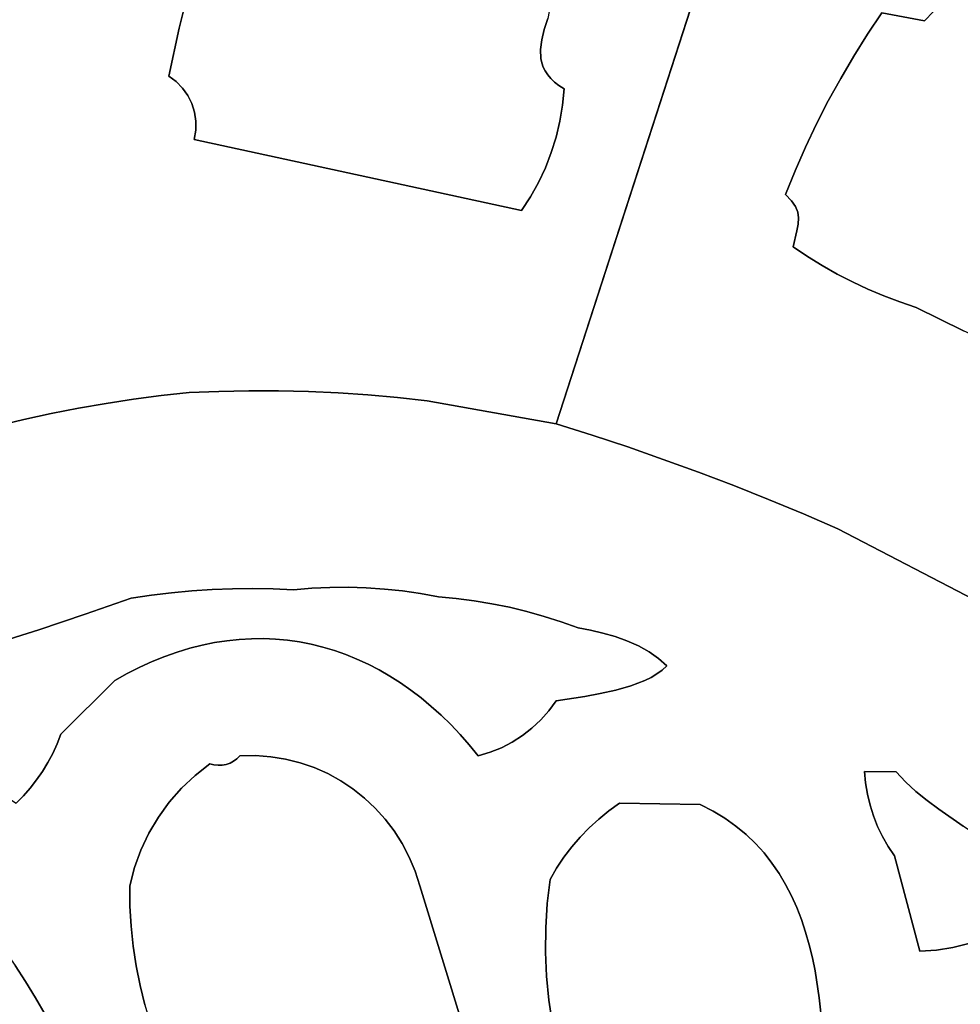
# Model space of a CAD drawing. Header units: inches. Extents: x 37.2 to 70.6, y 17.4 to 61.6.
# Tile 70 of 78: x 51.2 to 55.1, y 44.2 to 48.2. Entities that reach past the tile are written whole.
import ezdxf

# ---------------------------------------------------------------- set-up
doc = ezdxf.new("R2010")
doc.units = ezdxf.units.IN
doc.layers.add('SURFACES_FOR_SKETCHUP', color=7, linetype='Continuous')

msp = doc.modelspace()

# ---------------------------------------------------------------- linework, layer by layer
at = {"layer": 'SURFACES_FOR_SKETCHUP'}
for points, invisible_edges in [([(54.7087, 50.612), (53.4051, 46.5811), (54.4746, 47.8134)], 10), ([(54.7087, 50.612), (53.4314, 47.8906), (53.4051, 46.5811)], 3), ([(53.4314, 47.8906), (54.7087, 50.612), (53.4376, 47.9577)], 3), ([(53.4376, 47.9577), (54.7087, 50.612), (53.5025, 48.9188)], 11), ([(54.4746, 47.8134), (54.5228, 47.9076), (54.7087, 50.612)], 10), ([(54.5228, 47.9076), (54.5738, 48.0004), (54.7087, 50.612)], 10), ([(54.5738, 48.0004), (54.6275, 48.0917), (54.7087, 50.612)], 10), ([(54.6275, 48.0917), (54.6838, 48.1814), (54.7087, 50.612)], 10), ([(54.6838, 48.1814), (54.7428, 48.2694), (54.7087, 50.612)], 10), ([(53.5025, 48.9188), (53.3702, 48.2459), (53.4376, 47.9577)], 10), ([(50.2167, 48.6365), (51.8569, 48.2069), (50.309, 48.8373)], 3), ([(51.9058, 48.4025), (50.309, 48.8373), (51.8569, 48.2069)], 3), ([(52.2038, 48.7889), (51.9058, 48.4025), (53.3409, 48.1186)], 11), ([(53.3557, 48.2007), (53.3702, 48.2459), (52.2038, 48.7889)], 10), ([(53.3456, 48.1583), (53.3557, 48.2007), (52.2038, 48.7889)], 10), ([(53.3409, 48.1186), (53.3456, 48.1583), (52.2038, 48.7889)], 10), ([(50.1278, 48.4342), (51.8142, 48.0097), (50.2167, 48.6365)], 3), ([(51.8569, 48.2069), (50.2167, 48.6365), (51.8142, 48.0097)], 3), ([(50.042, 48.2306), (51.8142, 48.0097), (50.1278, 48.4342)], 3), ([(51.8569, 48.2069), (51.9086, 47.8968), (51.9058, 48.4025)], 3), ([(51.9086, 47.8968), (53.3409, 48.1186), (51.9058, 48.4025)], 11), ([(55.9051, 47.5227), (55.6086, 48.4088), (54.955, 48.2755)], 11), ([(54.9181, 48.2369), (54.7428, 48.2694), (54.6838, 48.1814)], 8), ([(54.7428, 48.2694), (54.9181, 48.2369), (54.955, 48.2755)], 8), ([(54.955, 48.2755), (54.9181, 48.2369), (55.9051, 47.5227)], 10), ([(49.9596, 48.0256), (51.8142, 48.0097), (50.042, 48.2306)], 3), ([(53.3702, 48.2459), (53.3557, 48.2007), (53.4376, 47.9577)], 10), ([(54.5738, 48.0004), (54.5228, 47.9076), (54.9181, 48.2369)], 10), ([(54.9181, 48.2369), (54.5228, 47.9076), (54.8835, 47.0594)], 11), ([(54.5738, 48.0004), (54.9181, 48.2369), (54.6275, 48.0917)], 3), ([(54.6838, 48.1814), (54.6275, 48.0917), (54.9181, 48.2369)], 10), ([(54.8835, 47.0594), (55.859, 47.406), (54.9181, 48.2369)], 11), ([(55.8718, 47.4433), (55.9051, 47.5227), (54.9181, 48.2369)], 10), ([(55.8718, 47.4433), (54.9181, 48.2369), (55.859, 47.406)], 3), ([(51.8569, 48.2069), (51.8142, 48.0097), (51.8449, 47.9869)], 8), ([(51.8569, 48.2069), (51.8449, 47.9869), (51.871, 47.9601)], 9), ([(51.8569, 48.2069), (51.871, 47.9601), (51.8923, 47.9298)], 9), ([(51.8569, 48.2069), (51.8923, 47.9298), (51.9086, 47.8968)], 9), ([(53.3557, 48.2007), (53.3456, 48.1583), (53.4376, 47.9577)], 10), ([(53.3456, 48.1583), (53.3409, 48.1186), (53.4166, 47.9712)], 10), ([(53.4376, 47.9577), (53.3456, 48.1583), (53.4166, 47.9712)], 3), ([(51.9196, 47.8616), (53.3409, 48.1186), (51.9086, 47.8968)], 3), ([(53.3409, 48.1186), (51.9196, 47.8616), (53.3427, 48.0815)], 3), ([(53.3427, 48.0815), (53.3832, 47.9998), (53.3409, 48.1186)], 3), ([(53.3986, 47.9852), (53.3409, 48.1186), (53.3832, 47.9998)], 3), ([(53.4166, 47.9712), (53.3409, 48.1186), (53.3986, 47.9852)], 3), ([(51.925, 47.825), (53.3427, 48.0815), (51.9196, 47.8616)], 3), ([(51.925, 47.825), (53.3464, 48.0639), (53.3427, 48.0815)], 9), ([(51.925, 47.825), (53.2623, 47.4577), (53.3464, 48.0639)], 11), ([(53.3464, 48.0639), (53.2623, 47.4577), (53.3522, 48.047)], 3), ([(53.3705, 48.0149), (53.3832, 47.9998), (53.3427, 48.0815)], 10), ([(53.3427, 48.0815), (53.3464, 48.0639), (53.3705, 48.0149)], 10), ([(53.3522, 48.047), (53.3602, 48.0307), (53.3464, 48.0639)], 2), ([(53.3602, 48.0307), (53.3705, 48.0149), (53.3464, 48.0639)], 10), ([(51.8142, 48.0097), (49.9596, 48.0256), (51.1079, 46.5724)], 11), ([(53.2993, 47.514), (53.3522, 48.047), (53.2623, 47.4577)], 3), ([(53.3322, 47.5725), (53.3522, 48.047), (53.2993, 47.514)], 3), ([(53.3608, 47.6331), (53.3522, 48.047), (53.3322, 47.5725)], 3), ([(53.3522, 48.047), (53.3608, 47.6331), (53.3602, 48.0307)], 3), ([(53.3851, 47.6954), (53.4051, 47.7592), (53.3602, 48.0307)], 10), ([(53.3705, 48.0149), (53.3602, 48.0307), (53.4051, 47.7592)], 10), ([(53.3851, 47.6954), (53.3602, 48.0307), (53.3608, 47.6331)], 3), ([(53.4051, 47.7592), (53.4205, 47.8244), (53.3705, 48.0149)], 10), ([(53.3832, 47.9998), (53.3705, 48.0149), (53.4205, 47.8244)], 10), ([(51.2194, 46.5991), (51.8142, 48.0097), (51.1079, 46.5724)], 3), ([(51.8142, 48.0097), (51.2194, 46.5991), (51.9181, 47.7499)], 11), ([(51.9086, 47.8968), (51.8923, 47.9298), (51.8142, 48.0097)], 10), ([(51.8142, 48.0097), (51.8923, 47.9298), (51.8449, 47.9869)], 3), ([(51.9181, 47.7499), (51.9086, 47.8968), (51.8142, 48.0097)], 11), ([(51.871, 47.9601), (51.8449, 47.9869), (51.8923, 47.9298)], 2), ([(53.4314, 47.8906), (53.3986, 47.9852), (53.3832, 47.9998)], 9), ([(53.4314, 47.8906), (53.3832, 47.9998), (53.4205, 47.8244)], 3), ([(53.4314, 47.8906), (53.4166, 47.9712), (53.3986, 47.9852)], 9), ([(53.4314, 47.8906), (53.4376, 47.9577), (53.4166, 47.9712)], 8), ([(51.9086, 47.8968), (51.9181, 47.7499), (51.9196, 47.8616)], 3), ([(54.4746, 47.8134), (54.8164, 47.0817), (54.5228, 47.9076)], 3), ([(54.8835, 47.0594), (54.5228, 47.9076), (54.8164, 47.0817)], 3), ([(51.9181, 47.7499), (51.9246, 47.7875), (51.9196, 47.8616)], 10), ([(51.925, 47.825), (51.9196, 47.8616), (51.9246, 47.7875)], 2), ([(53.4205, 47.8244), (53.4051, 46.5811), (53.4314, 47.8906)], 3), ([(51.9246, 47.7875), (53.2623, 47.4577), (51.925, 47.825)], 3), ([(53.4051, 47.7592), (53.4051, 46.5811), (53.4205, 47.8244)], 3), ([(54.4746, 47.8134), (53.4051, 46.5811), (54.4292, 47.7178)], 3), ([(54.4292, 47.7178), (54.6853, 47.1341), (54.4746, 47.8134)], 3), ([(54.6853, 47.1341), (54.7503, 47.1066), (54.4746, 47.8134)], 10), ([(54.8164, 47.0817), (54.4746, 47.8134), (54.7503, 47.1066)], 3), ([(51.9181, 47.7499), (53.2623, 47.4577), (51.9246, 47.7875)], 2), ([(51.3313, 46.6233), (51.9181, 47.7499), (51.2194, 46.5991)], 3), ([(51.4437, 46.6453), (51.9181, 47.7499), (51.3313, 46.6233)], 3), ([(51.5566, 46.6649), (51.9181, 47.7499), (51.4437, 46.6453)], 3), ([(51.6698, 46.6822), (51.9181, 47.7499), (51.5566, 46.6649)], 3), ([(51.7834, 46.6971), (51.9181, 47.7499), (51.6698, 46.6822)], 3), ([(51.8974, 46.7097), (51.9181, 47.7499), (51.7834, 46.6971)], 3), ([(52.0198, 46.7145), (51.9181, 47.7499), (51.8974, 46.7097)], 3), ([(52.1424, 46.7166), (51.9181, 47.7499), (52.0198, 46.7145)], 3), ([(52.2649, 46.7163), (51.9181, 47.7499), (52.1424, 46.7166)], 3), ([(51.9181, 47.7499), (52.2649, 46.7163), (52.3873, 46.7134)], 9), ([(51.9181, 47.7499), (52.3873, 46.7134), (52.5097, 46.7079)], 9), ([(51.9181, 47.7499), (52.5097, 46.7079), (53.2623, 47.4577)], 3), ([(53.3851, 47.6954), (53.4051, 46.5811), (53.4051, 47.7592)], 3), ([(53.3851, 47.6954), (53.3608, 47.6331), (53.4051, 46.5811)], 10), ([(54.4292, 47.7178), (53.4051, 46.5811), (54.3865, 47.6209)], 3), ([(54.3865, 47.6209), (54.3973, 47.4508), (54.4292, 47.7178)], 3), ([(54.3973, 47.4508), (54.6215, 47.164), (54.4292, 47.7178)], 11), ([(54.6215, 47.164), (54.6853, 47.1341), (54.4292, 47.7178)], 10), ([(53.3608, 47.6331), (53.3322, 47.5725), (53.4051, 46.5811)], 10), ([(54.3865, 47.6209), (53.4051, 46.5811), (54.3467, 47.5227)], 3), ([(54.3865, 47.6209), (54.3467, 47.5227), (54.3718, 47.4978)], 8), ([(54.3865, 47.6209), (54.3718, 47.4978), (54.3883, 47.4741)], 9), ([(54.3865, 47.6209), (54.3883, 47.4741), (54.3973, 47.4508)], 9), ([(53.3322, 47.5725), (53.2993, 47.514), (53.4051, 46.5811)], 10), ([(53.2993, 47.514), (53.2623, 47.4577), (53.4051, 46.5811)], 10), ([(54.3467, 47.5227), (53.4051, 46.5811), (54.3791, 47.3084)], 11), ([(54.3936, 47.3741), (54.3986, 47.4017), (54.3467, 47.5227)], 10), ([(54.3791, 47.3084), (54.3936, 47.3741), (54.3467, 47.5227)], 10), ([(54.3718, 47.4978), (54.3467, 47.5227), (54.3986, 47.4017)], 10), ([(54.3883, 47.4741), (54.3718, 47.4978), (54.4003, 47.427)], 10), ([(54.4003, 47.427), (54.3718, 47.4978), (54.3986, 47.4017)], 3), ([(52.6319, 46.6999), (53.2623, 47.4577), (52.5097, 46.7079)], 3), ([(52.754, 46.6893), (53.2623, 47.4577), (52.6319, 46.6999)], 3), ([(52.8758, 46.6762), (53.2623, 47.4577), (52.754, 46.6893)], 3), ([(53.4051, 46.5811), (53.2623, 47.4577), (52.8758, 46.6762)], 3), ([(54.4003, 47.427), (54.3973, 47.4508), (54.3883, 47.4741)], 8), ([(54.4003, 47.427), (54.5589, 47.1965), (54.3973, 47.4508)], 3), ([(54.6215, 47.164), (54.3973, 47.4508), (54.5589, 47.1965)], 3), ([(54.3986, 47.4017), (54.4976, 47.2314), (54.4003, 47.427)], 3), ([(54.5589, 47.1965), (54.4003, 47.427), (54.4976, 47.2314)], 3), ([(54.3791, 47.3084), (54.4376, 47.2687), (54.3936, 47.3741)], 2), ([(54.3936, 47.3741), (54.4376, 47.2687), (54.3986, 47.4017)], 3), ([(54.4376, 47.2687), (54.4976, 47.2314), (54.3986, 47.4017)], 10), ([(54.8835, 47.0594), (55.0781, 46.9634), (55.859, 47.406)], 10), ([(53.5524, 46.5346), (54.3791, 47.3084), (53.4051, 46.5811)], 3), ([(53.699, 46.486), (54.3791, 47.3084), (53.5524, 46.5346)], 3), ([(53.8448, 46.4352), (54.3791, 47.3084), (53.699, 46.486)], 3), ([(53.9899, 46.3824), (54.3791, 47.3084), (53.8448, 46.4352)], 3), ([(54.3791, 47.3084), (53.9899, 46.3824), (54.4376, 47.2687)], 3), ([(54.4376, 47.2687), (53.9899, 46.3824), (54.4976, 47.2314)], 3), ([(54.1341, 46.3274), (54.4976, 47.2314), (53.9899, 46.3824)], 3), ([(54.4976, 47.2314), (54.1341, 46.3274), (54.5589, 47.1965)], 3), ([(54.5589, 47.1965), (54.1341, 46.3274), (54.6215, 47.164)], 3), ([(54.2776, 46.2704), (54.6215, 47.164), (54.1341, 46.3274)], 3), ([(54.6215, 47.164), (54.2776, 46.2704), (54.6853, 47.1341)], 3), ([(54.4203, 46.2113), (54.6853, 47.1341), (54.2776, 46.2704)], 3), ([(54.6853, 47.1341), (54.4203, 46.2113), (54.7503, 47.1066)], 3), ([(54.7503, 47.1066), (54.4203, 46.2113), (54.8164, 47.0817)], 3), ([(54.4203, 46.2113), (54.5621, 46.1501), (54.8164, 47.0817)], 10), ([(54.8835, 47.0594), (54.8164, 47.0817), (54.5621, 46.1501)], 10), ([(55.0781, 46.9634), (54.8835, 47.0594), (54.5621, 46.1501)], 10), ([(55.2754, 46.8733), (55.0781, 46.9634), (54.5621, 46.1501)], 10), ([(55.4754, 46.7891), (55.2754, 46.8733), (54.5621, 46.1501)], 10), ([(54.5621, 46.1501), (55.7563, 46.2538), (55.4754, 46.7891)], 11), ([(51.5566, 46.6649), (51.7426, 45.8769), (51.6698, 46.6822)], 3), ([(51.6698, 46.6822), (51.8256, 45.8872), (51.7834, 46.6971)], 3), ([(51.8256, 45.8872), (51.6698, 46.6822), (51.7426, 45.8769)], 3), ([(51.7834, 46.6971), (51.9089, 45.8952), (51.8974, 46.7097)], 3), ([(51.9089, 45.8952), (51.7834, 46.6971), (51.8256, 45.8872)], 3), ([(51.8974, 46.7097), (51.9923, 45.9007), (52.0198, 46.7145)], 3), ([(51.9923, 45.9007), (51.8974, 46.7097), (51.9089, 45.8952)], 3), ([(52.0758, 45.9039), (52.0198, 46.7145), (51.9923, 45.9007)], 3), ([(52.0198, 46.7145), (52.0758, 45.9039), (52.1424, 46.7166)], 3), ([(52.1594, 45.9048), (52.1424, 46.7166), (52.0758, 45.9039)], 3), ([(52.2649, 46.7163), (52.1424, 46.7166), (52.1594, 45.9048)], 10), ([(52.1594, 45.9048), (52.2431, 45.9032), (52.2649, 46.7163)], 10), ([(52.2431, 45.9032), (52.3267, 45.8993), (52.2649, 46.7163)], 10), ([(52.3873, 46.7134), (52.2649, 46.7163), (52.3267, 45.8993)], 10), ([(52.3267, 45.8993), (52.4012, 45.9057), (52.3873, 46.7134)], 10), ([(52.5097, 46.7079), (52.3873, 46.7134), (52.4758, 45.9093)], 10), ([(52.4012, 45.9057), (52.4758, 45.9093), (52.3873, 46.7134)], 10), ([(52.4758, 45.9093), (52.5505, 45.9099), (52.5097, 46.7079)], 10), ([(52.6319, 46.6999), (52.5097, 46.7079), (52.5505, 45.9099)], 10), ([(52.5505, 45.9099), (52.6251, 45.9077), (52.6319, 46.6999)], 10), ([(52.754, 46.6893), (52.6319, 46.6999), (52.6251, 45.9077)], 10), ([(52.6251, 45.9077), (52.6995, 45.9025), (52.754, 46.6893)], 10), ([(52.8758, 46.6762), (52.754, 46.6893), (52.6995, 45.9025)], 10), ([(51.3313, 46.6233), (51.6599, 45.8643), (51.4437, 46.6453)], 3), ([(51.4437, 46.6453), (51.6599, 45.8643), (51.5566, 46.6649)], 3), ([(51.7426, 45.8769), (51.5566, 46.6649), (51.6599, 45.8643)], 3), ([(52.6995, 45.9025), (52.7737, 45.8945), (52.8758, 46.6762)], 10), ([(52.7737, 45.8945), (52.8477, 45.8837), (52.8758, 46.6762)], 10), ([(52.8477, 45.8837), (52.9212, 45.8699), (52.8758, 46.6762)], 10), ([(53.4051, 46.5811), (52.8758, 46.6762), (52.9948, 45.8633)], 10), ([(52.9212, 45.8699), (52.9948, 45.8633), (52.8758, 46.6762)], 10), ([(51.1079, 46.5724), (51.4713, 45.7992), (51.2194, 46.5991)], 3), ([(51.2194, 46.5991), (51.4713, 45.7992), (51.3313, 46.6233)], 3), ([(51.6599, 45.8643), (51.3313, 46.6233), (51.4713, 45.7992)], 3), ([(50.997, 46.5435), (51.2799, 45.7353), (51.1079, 46.5724)], 3), ([(51.4713, 45.7992), (51.1079, 46.5724), (51.2799, 45.7353)], 3), ([(52.9948, 45.8633), (53.068, 45.854), (53.4051, 46.5811)], 10), ([(53.068, 45.854), (53.1408, 45.842), (53.4051, 46.5811)], 10), ([(53.1408, 45.842), (53.2131, 45.8274), (53.4051, 46.5811)], 10), ([(53.2131, 45.8274), (53.2848, 45.8101), (53.4051, 46.5811)], 10), ([(53.5524, 46.5346), (53.4051, 46.5811), (53.2848, 45.8101)], 10), ([(50.8723, 46.4988), (51.2799, 45.7353), (50.997, 46.5435)], 3), ([(53.2848, 45.8101), (53.3559, 45.7903), (53.5524, 46.5346)], 10), ([(53.699, 46.486), (53.5524, 46.5346), (53.3559, 45.7903)], 10), ([(51.2799, 45.7353), (50.8723, 46.4988), (51.0864, 45.6733)], 3), ([(53.3559, 45.7903), (53.4262, 45.7678), (53.699, 46.486)], 10), ([(53.4262, 45.7678), (53.5457, 45.7334), (53.699, 46.486)], 11), ([(53.8448, 46.4352), (53.699, 46.486), (53.5457, 45.7334)], 10), ([(53.5457, 45.7334), (53.5964, 45.7215), (53.8448, 46.4352)], 10), ([(53.5964, 45.7215), (53.6468, 45.7069), (53.8448, 46.4352)], 10), ([(53.9899, 46.3824), (53.8448, 46.4352), (53.6468, 45.7069)], 10), ([(53.6468, 45.7069), (53.6959, 45.6894), (53.9899, 46.3824)], 10), ([(53.6959, 45.6894), (53.7428, 45.6687), (53.9899, 46.3824)], 10), ([(54.1341, 46.3274), (53.9899, 46.3824), (53.7428, 45.6687)], 10), ([(53.7428, 45.6687), (53.7864, 45.6449), (54.1341, 46.3274)], 10), ([(53.7864, 45.6449), (53.8257, 45.6176), (54.1341, 46.3274)], 10), ([(54.2776, 46.2704), (54.1341, 46.3274), (53.8257, 45.6176)], 10), ([(53.8257, 45.6176), (53.8597, 45.5867), (54.2776, 46.2704)], 10), ([(54.4203, 46.2113), (54.2776, 46.2704), (53.8597, 45.5867)], 10), ([(54.5621, 46.1501), (55.4181, 45.7045), (55.7563, 46.2538)], 8), ([(54.5621, 46.1501), (54.4203, 46.2113), (53.8597, 45.5867)], 10), ([(53.8597, 45.5867), (54.6713, 45.1525), (54.5621, 46.1501)], 11), ([(55.4181, 45.7045), (54.5621, 46.1501), (54.8012, 45.152)], 10), ([(54.6713, 45.1525), (54.8012, 45.152), (54.5621, 46.1501)], 10), ([(52.5505, 45.9099), (52.4758, 45.9093), (52.4941, 45.6497)], 10), ([(52.4941, 45.6497), (52.5409, 45.6333), (52.5505, 45.9099)], 10), ([(52.6251, 45.9077), (52.5505, 45.9099), (52.5409, 45.6333)], 10), ([(51.7426, 45.8769), (51.6599, 45.8643), (51.7463, 45.6051)], 10), ([(51.8256, 45.8872), (51.7426, 45.8769), (51.849, 45.6438)], 10), ([(51.7977, 45.6258), (51.849, 45.6438), (51.7426, 45.8769)], 10), ([(51.7977, 45.6258), (51.7426, 45.8769), (51.7463, 45.6051)], 3), ([(51.9089, 45.8952), (51.8256, 45.8872), (51.9002, 45.6593)], 10), ([(51.849, 45.6438), (51.9002, 45.6593), (51.8256, 45.8872)], 10), ([(51.9002, 45.6593), (51.9512, 45.6722), (51.9089, 45.8952)], 10), ([(51.9923, 45.9007), (51.9089, 45.8952), (52.0021, 45.6825)], 10), ([(51.9512, 45.6722), (52.0021, 45.6825), (51.9089, 45.8952)], 10), ([(52.0758, 45.9039), (51.9923, 45.9007), (52.0528, 45.6903)], 10), ([(52.0021, 45.6825), (52.0528, 45.6903), (51.9923, 45.9007)], 10), ([(52.0528, 45.6903), (52.1032, 45.6956), (52.0758, 45.9039)], 10), ([(52.1594, 45.9048), (52.0758, 45.9039), (52.1032, 45.6956)], 10), ([(52.1032, 45.6956), (52.1534, 45.6984), (52.1594, 45.9048)], 10), ([(52.1534, 45.6984), (52.2032, 45.6987), (52.1594, 45.9048)], 10), ([(52.2431, 45.9032), (52.1594, 45.9048), (52.2032, 45.6987)], 10), ([(52.2032, 45.6987), (52.2527, 45.6965), (52.2431, 45.9032)], 10), ([(52.3267, 45.8993), (52.2431, 45.9032), (52.2527, 45.6965)], 10), ([(52.2527, 45.6965), (52.3019, 45.6919), (52.3267, 45.8993)], 10), ([(52.3019, 45.6919), (52.3506, 45.6849), (52.3267, 45.8993)], 10), ([(52.3267, 45.8993), (52.3506, 45.6849), (52.4012, 45.9057)], 3), ([(52.3989, 45.6756), (52.4012, 45.9057), (52.3506, 45.6849)], 3), ([(52.4012, 45.9057), (52.3989, 45.6756), (52.4758, 45.9093)], 3), ([(52.3989, 45.6756), (52.4467, 45.6638), (52.4758, 45.9093)], 10), ([(52.4467, 45.6638), (52.4941, 45.6497), (52.4758, 45.9093)], 10), ([(52.5409, 45.6333), (52.5871, 45.6146), (52.6251, 45.9077)], 10), ([(52.6995, 45.9025), (52.6251, 45.9077), (52.5871, 45.6146)], 10), ([(52.5871, 45.6146), (52.6327, 45.5935), (52.6995, 45.9025)], 10), ([(52.6995, 45.9025), (52.6327, 45.5935), (52.7737, 45.8945)], 3), ([(52.6327, 45.5935), (52.6777, 45.5703), (52.7737, 45.8945)], 10), ([(52.8477, 45.8837), (52.7737, 45.8945), (52.6777, 45.5703)], 10), ([(52.6777, 45.5703), (52.722, 45.5447), (52.8477, 45.8837)], 10), ([(52.722, 45.5447), (52.7656, 45.517), (52.8477, 45.8837)], 10), ([(52.9212, 45.8699), (52.8477, 45.8837), (52.7656, 45.517)], 10), ([(52.8085, 45.487), (52.9212, 45.8699), (52.7656, 45.517)], 3), ([(52.9212, 45.8699), (52.8085, 45.487), (52.9948, 45.8633)], 3), ([(51.4713, 45.7992), (51.6949, 45.5818), (51.6599, 45.8643)], 3), ([(51.6949, 45.5818), (51.7463, 45.6051), (51.6599, 45.8643)], 10), ([(52.8506, 45.4549), (52.9948, 45.8633), (52.8085, 45.487)], 3), ([(52.9948, 45.8633), (52.8506, 45.4549), (53.068, 45.854)], 3), ([(52.8919, 45.4206), (53.068, 45.854), (52.8506, 45.4549)], 3), ([(53.1408, 45.842), (53.068, 45.854), (52.8919, 45.4206)], 10), ([(52.8919, 45.4206), (52.9324, 45.3842), (53.1408, 45.842)], 10), ([(53.2131, 45.8274), (53.1408, 45.842), (52.9324, 45.3842)], 10), ([(51.2799, 45.7353), (51.5921, 45.5271), (51.4713, 45.7992)], 3), ([(51.6949, 45.5818), (51.4713, 45.7992), (51.6435, 45.5558)], 3), ([(51.6435, 45.5558), (51.4713, 45.7992), (51.5921, 45.5271)], 3), ([(52.9324, 45.3842), (52.972, 45.3456), (53.2131, 45.8274)], 10), ([(53.3422, 45.3651), (53.2131, 45.8274), (52.972, 45.3456)], 11), ([(53.2131, 45.8274), (53.4051, 45.4434), (53.2848, 45.8101)], 3), ([(53.4051, 45.4434), (53.2131, 45.8274), (53.3754, 45.4026)], 3), ([(53.3754, 45.4026), (53.2131, 45.8274), (53.3422, 45.3651)], 3), ([(53.2848, 45.8101), (53.4051, 45.4434), (53.3559, 45.7903)], 3), ([(53.4262, 45.7678), (53.3559, 45.7903), (53.4051, 45.4434)], 10), ([(53.4262, 45.7678), (53.4051, 45.4434), (53.4957, 45.7427)], 3), ([(53.4262, 45.7678), (53.4957, 45.7427), (53.5457, 45.7334)], 8), ([(51.0864, 45.6733), (51.3714, 45.3059), (51.2799, 45.7353)], 3), ([(51.5921, 45.5271), (51.2799, 45.7353), (51.3714, 45.3059)], 3), ([(53.5223, 45.4616), (53.4957, 45.7427), (53.4051, 45.4434)], 3), ([(53.4957, 45.7427), (53.5223, 45.4616), (53.5457, 45.7334)], 3), ([(53.5223, 45.4616), (53.5861, 45.4731), (53.5457, 45.7334)], 10), ([(53.5457, 45.7334), (53.5861, 45.4731), (53.5964, 45.7215)], 3), ([(53.5964, 45.7215), (53.5861, 45.4731), (53.6468, 45.7069)], 3), ([(51.3714, 45.3059), (51.0864, 45.6733), (50.9989, 45.1309)], 11), ([(51.9002, 45.6593), (52.1064, 45.2175), (51.9512, 45.6722)], 3), ([(51.9512, 45.6722), (52.1064, 45.2175), (52.0021, 45.6825)], 3), ([(52.0021, 45.6825), (52.1064, 45.2175), (52.0528, 45.6903)], 3), ([(52.0528, 45.6903), (52.1064, 45.2175), (52.1032, 45.6956)], 3), ([(52.1032, 45.6956), (52.1701, 45.2183), (52.1534, 45.6984)], 3), ([(52.1701, 45.2183), (52.1032, 45.6956), (52.1064, 45.2175)], 3), ([(52.1534, 45.6984), (52.1701, 45.2183), (52.2032, 45.6987)], 3), ([(52.2032, 45.6987), (52.1701, 45.2183), (52.2527, 45.6965)], 3), ([(52.2326, 45.2136), (52.2527, 45.6965), (52.1701, 45.2183)], 3), ([(52.2527, 45.6965), (52.2326, 45.2136), (52.3019, 45.6919)], 3), ([(52.3506, 45.6849), (52.3019, 45.6919), (52.2326, 45.2136)], 10), ([(52.2326, 45.2136), (52.2939, 45.2037), (52.3506, 45.6849)], 10), ([(52.3989, 45.6756), (52.3506, 45.6849), (52.2939, 45.2037)], 10), ([(52.4467, 45.6638), (52.3989, 45.6756), (52.2939, 45.2037)], 10), ([(53.6501, 45.4873), (53.6468, 45.7069), (53.5861, 45.4731)], 3), ([(53.6468, 45.7069), (53.6501, 45.4873), (53.6959, 45.6894)], 3), ([(53.7119, 45.505), (53.6959, 45.6894), (53.6501, 45.4873)], 3), ([(53.6959, 45.6894), (53.7119, 45.505), (53.7428, 45.6687)], 3), ([(53.769, 45.5269), (53.7428, 45.6687), (53.7119, 45.505)], 3), ([(53.7428, 45.6687), (53.769, 45.5269), (53.7864, 45.6449)], 3), ([(54.8012, 45.152), (54.8399, 45.1105), (55.4181, 45.7045)], 10), ([(55.4565, 45.6609), (55.4181, 45.7045), (54.8399, 45.1105)], 10), ([(51.7977, 45.6258), (51.983, 45.185), (51.849, 45.6438)], 3), ([(51.849, 45.6438), (51.983, 45.185), (51.9002, 45.6593)], 3), ([(52.1064, 45.2175), (51.9002, 45.6593), (51.983, 45.185)], 11), ([(52.2939, 45.2037), (52.3535, 45.1886), (52.4467, 45.6638)], 10), ([(52.4941, 45.6497), (52.4467, 45.6638), (52.3535, 45.1886)], 10), ([(52.5409, 45.6333), (52.4941, 45.6497), (52.3535, 45.1886)], 10), ([(52.3535, 45.1886), (52.4113, 45.1687), (52.5409, 45.6333)], 10), ([(52.5871, 45.6146), (52.5409, 45.6333), (52.4113, 45.1687)], 10), ([(53.7951, 45.5397), (53.7864, 45.6449), (53.769, 45.5269)], 3), ([(53.7864, 45.6449), (53.7951, 45.5397), (53.8257, 45.6176)], 3), ([(54.8399, 45.1105), (54.8825, 45.0714), (55.4565, 45.6609)], 10), ([(54.8825, 45.0714), (54.9282, 45.0341), (55.4565, 45.6609)], 10), ([(55.4966, 45.619), (55.4565, 45.6609), (54.9282, 45.0341)], 10), ([(51.6949, 45.5818), (51.983, 45.185), (51.7463, 45.6051)], 3), ([(51.7463, 45.6051), (51.983, 45.185), (51.7977, 45.6258)], 3), ([(52.6327, 45.5935), (52.5871, 45.6146), (52.4113, 45.1687)], 10), ([(52.4113, 45.1687), (52.4669, 45.144), (52.6327, 45.5935)], 10), ([(52.6777, 45.5703), (52.6327, 45.5935), (52.4669, 45.144)], 10), ([(53.8191, 45.5539), (53.8257, 45.6176), (53.7951, 45.5397)], 3), ([(53.8407, 45.5695), (53.8257, 45.6176), (53.8191, 45.5539)], 3), ([(53.8597, 45.5867), (53.8257, 45.6176), (53.8407, 45.5695)], 2), ([(53.8407, 45.5695), (53.9969, 45.0167), (53.8597, 45.5867)], 3), ([(54.0494, 44.99), (53.8597, 45.5867), (53.9969, 45.0167)], 3), ([(54.6713, 45.1525), (53.8597, 45.5867), (54.0494, 44.99)], 11), ([(54.9764, 44.9981), (55.4966, 45.619), (54.9282, 45.0341)], 3), ([(55.4966, 45.619), (54.9764, 44.9981), (55.5382, 45.5786)], 3), ([(51.6435, 45.5558), (51.5921, 45.5271), (51.9224, 45.1371)], 10), ([(51.6435, 45.5558), (51.9224, 45.1371), (51.6949, 45.5818)], 3), ([(51.983, 45.185), (51.6949, 45.5818), (51.9224, 45.1371)], 3), ([(52.722, 45.5447), (52.6777, 45.5703), (52.4669, 45.144)], 10), ([(53.7951, 45.5397), (53.9969, 45.0167), (53.8191, 45.5539)], 3), ([(53.8191, 45.5539), (53.9969, 45.0167), (53.8407, 45.5695)], 3), ([(55.0772, 44.9285), (55.5382, 45.5786), (54.9764, 44.9981)], 3), ([(51.5921, 45.5271), (51.3714, 45.3059), (51.8667, 45.0842)], 10), ([(51.8667, 45.0842), (51.9224, 45.1371), (51.5921, 45.5271)], 10), ([(52.4669, 45.144), (52.5201, 45.1149), (52.722, 45.5447)], 10), ([(52.7656, 45.517), (52.722, 45.5447), (52.5201, 45.1149)], 10), ([(52.8085, 45.487), (52.7656, 45.517), (52.5201, 45.1149)], 10), ([(53.769, 45.5269), (53.7119, 45.505), (53.9969, 45.0167)], 10), ([(53.7951, 45.5397), (53.769, 45.5269), (53.9969, 45.0167)], 10), ([(52.5201, 45.1149), (52.5706, 45.0814), (52.8085, 45.487)], 10), ([(52.8506, 45.4549), (52.8085, 45.487), (52.5706, 45.0814)], 10), ([(53.5861, 45.4731), (53.5223, 45.4616), (53.6649, 45.0227)], 10), ([(53.6501, 45.4873), (53.5861, 45.4731), (53.6649, 45.0227)], 10), ([(53.7119, 45.505), (53.6501, 45.4873), (53.6649, 45.0227)], 10), ([(53.6649, 45.0227), (53.9969, 45.0167), (53.7119, 45.505)], 10), ([(52.8919, 45.4206), (52.8506, 45.4549), (52.5706, 45.0814)], 10), ([(53.5223, 45.4616), (53.3754, 45.4026), (53.3422, 45.3651)], 9), ([(53.3422, 45.3651), (53.6649, 45.0227), (53.5223, 45.4616)], 11), ([(53.5223, 45.4616), (53.4051, 45.4434), (53.3754, 45.4026)], 8), ([(52.5706, 45.0814), (52.6181, 45.0439), (52.8919, 45.4206)], 10), ([(52.9324, 45.3842), (52.8919, 45.4206), (52.6181, 45.0439)], 10), ([(52.972, 45.3456), (52.9324, 45.3842), (52.6181, 45.0439)], 10), ([(52.6181, 45.0439), (52.6624, 45.0024), (52.972, 45.3456)], 10), ([(53.0107, 45.305), (52.972, 45.3456), (52.6624, 45.0024)], 10), ([(53.3058, 45.3309), (53.3422, 45.3651), (52.972, 45.3456)], 10), ([(53.2665, 45.3003), (53.3058, 45.3309), (52.972, 45.3456)], 10), ([(53.0107, 45.305), (53.2665, 45.3003), (52.972, 45.3456)], 3), ([(53.3058, 45.3309), (53.6214, 44.9914), (53.3422, 45.3651)], 3), ([(53.6649, 45.0227), (53.3422, 45.3651), (53.6214, 44.9914)], 3), ([(51.3714, 45.3059), (50.9989, 45.1309), (51.3558, 45.2661)], 3), ([(51.3558, 45.2661), (51.8164, 45.0266), (51.3714, 45.3059)], 3), ([(51.8667, 45.0842), (51.3714, 45.3059), (51.8164, 45.0266)], 3), ([(52.6624, 45.0024), (52.7031, 44.9573), (53.0107, 45.305)], 10), ([(53.0484, 45.2622), (53.0107, 45.305), (52.7031, 44.9573)], 10), ([(53.0484, 45.2622), (53.1801, 45.2506), (53.0107, 45.305)], 3), ([(53.2245, 45.2735), (53.0107, 45.305), (53.1801, 45.2506)], 3), ([(53.2665, 45.3003), (53.0107, 45.305), (53.2245, 45.2735)], 3), ([(53.2665, 45.3003), (53.5799, 44.9576), (53.3058, 45.3309)], 3), ([(53.6214, 44.9914), (53.3058, 45.3309), (53.5799, 44.9576)], 3), ([(51.3558, 45.2661), (50.9989, 45.1309), (51.3379, 45.2274)], 3), ([(51.3379, 45.2274), (51.7716, 44.9648), (51.3558, 45.2661)], 3), ([(51.8164, 45.0266), (51.3558, 45.2661), (51.7716, 44.9648)], 3), ([(53.1801, 45.2506), (53.5036, 44.8832), (53.2245, 45.2735)], 3), ([(53.2245, 45.2735), (53.5406, 44.9215), (53.2665, 45.3003)], 3), ([(53.5406, 44.9215), (53.2245, 45.2735), (53.5036, 44.8832)], 3), ([(53.5799, 44.9576), (53.2665, 45.3003), (53.5406, 44.9215)], 3), ([(51.0634, 45.099), (51.3379, 45.2274), (50.9989, 45.1309)], 3), ([(51.3379, 45.2274), (51.0634, 45.099), (51.3178, 45.1898)], 3), ([(51.3178, 45.1898), (51.7716, 44.9648), (51.3379, 45.2274)], 3), ([(53.0852, 45.2175), (53.0484, 45.2622), (52.7031, 44.9573)], 10), ([(53.1336, 45.2319), (53.1801, 45.2506), (53.0484, 45.2622)], 10), ([(53.0852, 45.2175), (53.1336, 45.2319), (53.0484, 45.2622)], 2), ([(53.0852, 45.2175), (53.4366, 44.8003), (53.1336, 45.2319)], 3), ([(53.1336, 45.2319), (53.4689, 44.8428), (53.1801, 45.2506)], 3), ([(53.4689, 44.8428), (53.1336, 45.2319), (53.4366, 44.8003)], 3), ([(53.5036, 44.8832), (53.1801, 45.2506), (53.4689, 44.8428)], 3), ([(51.3178, 45.1898), (51.0634, 45.099), (51.2956, 45.1535)], 3), ([(51.2956, 45.1535), (51.7327, 44.8991), (51.3178, 45.1898)], 3), ([(51.7327, 44.8991), (51.7716, 44.9648), (51.3178, 45.1898)], 10), ([(52.4113, 45.1687), (52.3535, 45.1886), (51.7716, 44.9648)], 10), ([(52.0498, 45.182), (51.7716, 44.9648), (52.3535, 45.1886)], 11), ([(51.7716, 44.9648), (52.0498, 45.182), (51.8164, 45.0266)], 3), ([(51.8164, 45.0266), (52.0498, 45.182), (51.8667, 45.0842)], 3), ([(52.0334, 45.1789), (51.8667, 45.0842), (52.0498, 45.182)], 3), ([(51.983, 45.185), (51.9224, 45.1371), (51.9997, 45.1804)], 2), ([(51.983, 45.185), (52.0498, 45.182), (52.1064, 45.2175)], 11), ([(51.983, 45.185), (51.9997, 45.1804), (52.0334, 45.1789)], 10), ([(52.0498, 45.182), (51.983, 45.185), (52.0334, 45.1789)], 3), ([(52.0498, 45.182), (52.0656, 45.1874), (52.1064, 45.2175)], 10), ([(52.0656, 45.1874), (52.0498, 45.182), (52.3535, 45.1886)], 10), ([(52.1064, 45.2175), (52.0656, 45.1874), (52.0942, 45.2052)], 3), ([(52.2326, 45.2136), (52.0656, 45.1874), (52.2939, 45.2037)], 3), ([(52.0656, 45.1874), (52.2326, 45.2136), (52.0805, 45.1952)], 3), ([(52.0805, 45.1952), (52.0942, 45.2052), (52.0656, 45.1874)], 2), ([(52.3535, 45.1886), (52.2939, 45.2037), (52.0656, 45.1874)], 10), ([(52.1701, 45.2183), (52.0942, 45.2052), (52.0805, 45.1952)], 9), ([(52.1701, 45.2183), (52.0805, 45.1952), (52.2326, 45.2136)], 3), ([(52.1701, 45.2183), (52.1064, 45.2175), (52.0942, 45.2052)], 8), ([(52.7031, 44.9573), (52.7401, 44.9086), (53.0852, 45.2175)], 10), ([(52.7401, 44.9086), (52.773, 44.8566), (53.0852, 45.2175)], 10), ([(52.773, 44.8566), (52.8015, 44.8015), (53.0852, 45.2175)], 10), ([(52.8015, 44.8015), (52.8254, 44.7435), (53.0852, 45.2175)], 10), ([(53.3798, 44.7096), (53.0852, 45.2175), (52.8254, 44.7435)], 11), ([(53.4069, 44.7558), (53.0852, 45.2175), (53.3798, 44.7096)], 3), ([(53.4366, 44.8003), (53.0852, 45.2175), (53.4069, 44.7558)], 3), ([(51.2956, 45.1535), (51.0634, 45.099), (51.2714, 45.1186)], 3), ([(51.2956, 45.1535), (51.2714, 45.1186), (51.7327, 44.8991)], 10), ([(51.7327, 44.8991), (52.4669, 45.144), (51.7716, 44.9648)], 3), ([(52.4669, 45.144), (51.7327, 44.8991), (52.5201, 45.1149)], 3), ([(52.4113, 45.1687), (51.7716, 44.9648), (52.4669, 45.144)], 3), ([(51.8667, 45.0842), (52.0334, 45.1789), (51.9224, 45.1371)], 3), ([(51.9997, 45.1804), (51.9224, 45.1371), (52.0166, 45.1784)], 3), ([(52.0166, 45.1784), (51.9224, 45.1371), (52.0334, 45.1789)], 3), ([(52.0166, 45.1784), (52.0334, 45.1789), (51.9997, 45.1804)], 2), ([(54.0494, 44.99), (54.0981, 44.9606), (54.6713, 45.1525)], 10), ([(54.0981, 44.9606), (54.1433, 44.9285), (54.6713, 45.1525)], 10), ([(54.1433, 44.9285), (54.1851, 44.894), (54.6713, 45.1525)], 10), ([(54.6713, 45.1525), (54.1851, 44.894), (54.6757, 45.106)], 3), ([(54.6713, 45.1525), (54.6757, 45.106), (54.8012, 45.152)], 2), ([(54.6757, 45.106), (54.6833, 45.06), (54.8012, 45.152)], 10), ([(54.8012, 45.152), (54.6833, 45.06), (54.8399, 45.1105)], 3), ([(51.1261, 45.0629), (51.2714, 45.1186), (51.0634, 45.099)], 3), ([(51.2714, 45.1186), (51.1261, 45.0629), (51.2451, 45.085)], 3), ([(51.2714, 45.1186), (51.2451, 45.085), (51.6999, 44.83)], 10), ([(51.6999, 44.83), (51.7327, 44.8991), (51.2714, 45.1186)], 10), ([(52.5201, 45.1149), (51.7327, 44.8991), (52.5706, 45.0814)], 3), ([(54.2236, 44.8572), (54.6757, 45.106), (54.1851, 44.894)], 3), ([(54.6757, 45.106), (54.2236, 44.8572), (54.6833, 45.06)], 3), ([(54.6942, 45.0148), (54.8399, 45.1105), (54.6833, 45.06)], 3), ([(54.6942, 45.0148), (54.7082, 44.9706), (54.8399, 45.1105)], 10), ([(54.8825, 45.0714), (54.8399, 45.1105), (54.7082, 44.9706)], 10), ([(51.2169, 45.053), (51.2451, 45.085), (51.1261, 45.0629)], 10), ([(51.1868, 45.0227), (51.2169, 45.053), (51.1261, 45.0629)], 2), ([(51.2451, 45.085), (51.2169, 45.053), (51.6999, 44.83)], 10), ([(51.6999, 44.83), (52.5706, 45.0814), (51.7327, 44.8991)], 3), ([(52.5706, 45.0814), (51.6999, 44.83), (52.6181, 45.0439)], 3), ([(54.7082, 44.9706), (54.7252, 44.9274), (54.8825, 45.0714)], 10), ([(54.9282, 45.0341), (54.8825, 45.0714), (54.7252, 44.9274)], 10), ([(51.1868, 45.0227), (51.0892, 44.4825), (51.6536, 44.6832)], 11), ([(51.2169, 45.053), (51.1868, 45.0227), (51.6735, 44.7579)], 10), ([(51.6536, 44.6832), (51.6735, 44.7579), (51.1868, 45.0227)], 10), ([(51.6735, 44.7579), (51.6999, 44.83), (51.2169, 45.053)], 10), ([(51.6543, 44.6), (52.6181, 45.0439), (51.6999, 44.83)], 11), ([(52.6181, 45.0439), (51.6543, 44.6), (52.6624, 45.0024)], 3), ([(53.6649, 45.0227), (53.6214, 44.9914), (53.9969, 45.0167)], 2), ([(54.2589, 44.8181), (54.6833, 45.06), (54.2236, 44.8572)], 3), ([(54.6833, 45.06), (54.2589, 44.8181), (54.6942, 45.0148)], 3), ([(54.7252, 44.9274), (54.7453, 44.8855), (54.9282, 45.0341)], 10), ([(54.7684, 44.845), (54.9282, 45.0341), (54.7453, 44.8855)], 3), ([(54.9282, 45.0341), (54.7684, 44.845), (54.9764, 44.9981)], 3), ([(51.659, 44.5174), (52.6624, 45.0024), (51.6543, 44.6)], 3), ([(52.6624, 45.0024), (51.659, 44.5174), (52.7031, 44.9573)], 3), ([(53.5799, 44.9576), (53.5406, 44.9215), (54.0494, 44.99)], 10), ([(54.0981, 44.9606), (54.0494, 44.99), (53.5406, 44.9215)], 10), ([(53.6214, 44.9914), (53.5799, 44.9576), (53.9969, 45.0167)], 10), ([(54.0494, 44.99), (53.9969, 45.0167), (53.5799, 44.9576)], 10), ([(54.2912, 44.7769), (54.6942, 45.0148), (54.2589, 44.8181)], 3), ([(54.6942, 45.0148), (54.2912, 44.7769), (54.7082, 44.9706)], 3), ([(54.7944, 44.8062), (54.9764, 44.9981), (54.7684, 44.845)], 3), ([(54.9764, 44.9981), (54.7944, 44.8062), (55.0772, 44.9285)], 3), ([(52.7031, 44.9573), (51.659, 44.5174), (52.7401, 44.9086)], 3), ([(54.1433, 44.9285), (54.0981, 44.9606), (53.5036, 44.8832)], 10), ([(53.5406, 44.9215), (53.5036, 44.8832), (54.0981, 44.9606)], 10), ([(54.3207, 44.7338), (54.7082, 44.9706), (54.2912, 44.7769)], 3), ([(54.7082, 44.9706), (54.3207, 44.7338), (54.7252, 44.9274)], 3), ([(52.7401, 44.9086), (51.659, 44.5174), (52.773, 44.8566)], 3), ([(53.4689, 44.8428), (53.3686, 44.6103), (54.1433, 44.9285)], 11), ([(54.1851, 44.894), (54.1433, 44.9285), (53.3686, 44.6103)], 10), ([(53.5036, 44.8832), (53.4689, 44.8428), (54.1433, 44.9285)], 10), ([(54.3473, 44.6888), (54.7252, 44.9274), (54.3207, 44.7338)], 3), ([(54.7252, 44.9274), (54.3473, 44.6888), (54.7453, 44.8855)], 3), ([(55.0772, 44.9285), (54.7944, 44.8062), (55.1791, 44.8588)], 3), ([(54.2236, 44.8572), (54.1851, 44.894), (53.3626, 44.5109)], 10), ([(53.3686, 44.6103), (53.3626, 44.5109), (54.1851, 44.894)], 10), ([(54.3714, 44.6422), (54.7453, 44.8855), (54.3473, 44.6888)], 3), ([(54.7453, 44.8855), (54.3714, 44.6422), (54.7684, 44.845)], 3), ([(55.1, 44.4469), (55.1791, 44.8588), (54.7944, 44.8062)], 11), ([(51.6735, 44.7579), (51.6543, 44.6), (51.6999, 44.83)], 3), ([(52.773, 44.8566), (51.659, 44.5174), (52.8015, 44.8015)], 3), ([(54.2589, 44.8181), (54.2236, 44.8572), (53.3626, 44.5109)], 10), ([(54.2912, 44.7769), (54.2589, 44.8181), (53.3626, 44.5109)], 10), ([(53.4366, 44.8003), (53.3686, 44.6103), (53.4689, 44.8428)], 3), ([(54.393, 44.5939), (54.7684, 44.845), (54.3714, 44.6422)], 3), ([(54.7684, 44.845), (54.393, 44.5939), (54.7944, 44.8062)], 3), ([(52.8015, 44.8015), (51.659, 44.5174), (52.8254, 44.7435)], 3), ([(53.4069, 44.7558), (53.3686, 44.6103), (53.4366, 44.8003)], 3), ([(54.4122, 44.5443), (54.7944, 44.8062), (54.393, 44.5939)], 3), ([(54.4292, 44.4933), (54.7944, 44.8062), (54.4122, 44.5443)], 3), ([(54.7944, 44.8062), (54.4292, 44.4933), (54.8986, 44.4148)], 3), ([(55.034, 44.4298), (55.1, 44.4469), (54.7944, 44.8062)], 10), ([(54.8986, 44.4148), (54.9668, 44.4191), (54.7944, 44.8062)], 2), ([(55.034, 44.4298), (54.7944, 44.8062), (54.9668, 44.4191)], 3), ([(51.6536, 44.6832), (51.6543, 44.6), (51.6735, 44.7579)], 2), ([(51.6677, 44.4355), (52.8254, 44.7435), (51.659, 44.5174)], 3), ([(52.8254, 44.7435), (51.6677, 44.4355), (52.8445, 44.6828)], 3), ([(52.8445, 44.6828), (53.3798, 44.7096), (52.8254, 44.7435)], 3), ([(54.3207, 44.7338), (54.2912, 44.7769), (53.3626, 44.5109)], 10), ([(53.3798, 44.7096), (53.3686, 44.6103), (53.4069, 44.7558)], 2), ([(52.8445, 44.6828), (53.3686, 44.6103), (53.3798, 44.7096)], 9), ([(54.3473, 44.6888), (54.3207, 44.7338), (53.3617, 44.4113)], 10), ([(53.3626, 44.5109), (53.3617, 44.4113), (54.3207, 44.7338)], 10), ([(51.6543, 44.6), (51.6536, 44.6832), (51.0892, 44.4825)], 10), ([(51.6802, 44.3543), (52.8445, 44.6828), (51.6677, 44.4355)], 3), ([(51.6962, 44.2738), (52.8445, 44.6828), (51.6802, 44.3543)], 3), ([(51.7158, 44.194), (52.8445, 44.6828), (51.6962, 44.2738)], 3), ([(51.7387, 44.1149), (52.8445, 44.6828), (51.7158, 44.194)], 3), ([(51.7648, 44.0366), (52.8445, 44.6828), (51.7387, 44.1149)], 3), ([(51.7938, 43.959), (52.8445, 44.6828), (51.7648, 44.0366)], 3), ([(51.8258, 43.8822), (52.8445, 44.6828), (51.7938, 43.959)], 3), ([(51.8604, 43.8061), (52.8445, 44.6828), (51.8258, 43.8822)], 3), ([(51.8976, 43.7309), (52.8445, 44.6828), (51.8604, 43.8061)], 3), ([(51.9372, 43.6565), (52.8445, 44.6828), (51.8976, 43.7309)], 3), ([(52.8445, 44.6828), (51.9372, 43.6565), (53.1813, 43.591)], 3), ([(53.3754, 44.2129), (52.8445, 44.6828), (53.3898, 44.1145)], 3), ([(53.366, 44.312), (52.8445, 44.6828), (53.3754, 44.2129)], 3), ([(53.3617, 44.4113), (52.8445, 44.6828), (53.366, 44.312)], 3), ([(53.1813, 43.591), (53.3898, 44.1145), (52.8445, 44.6828)], 3), ([(53.3626, 44.5109), (52.8445, 44.6828), (53.3617, 44.4113)], 3), ([(52.8445, 44.6828), (53.3626, 44.5109), (53.3686, 44.6103)], 9), ([(54.3714, 44.6422), (54.3473, 44.6888), (53.3617, 44.4113)], 10), ([(54.393, 44.5939), (54.3714, 44.6422), (53.3617, 44.4113)], 10), ([(51.0892, 44.4825), (51.1377, 44.4203), (51.6543, 44.6)], 10), ([(51.1377, 44.4203), (51.1833, 44.3562), (51.6543, 44.6)], 10), ([(51.659, 44.5174), (51.6543, 44.6), (51.1833, 44.3562)], 10), ([(53.3617, 44.4113), (53.366, 44.312), (54.393, 44.5939)], 10), ([(54.4122, 44.5443), (54.393, 44.5939), (53.366, 44.312)], 10), ([(54.4292, 44.4933), (54.4122, 44.5443), (53.366, 44.312)], 10), ([(51.1833, 44.3562), (51.2263, 44.2906), (51.659, 44.5174)], 10), ([(51.6677, 44.4355), (51.659, 44.5174), (51.2263, 44.2906)], 10), ([(54.4442, 44.4411), (54.4292, 44.4933), (53.366, 44.312)], 10), ([(54.4442, 44.4411), (54.8986, 44.4148), (54.4292, 44.4933)], 3), ([(51.2263, 44.2906), (51.2671, 44.2235), (51.6677, 44.4355)], 10), ([(51.6802, 44.3543), (51.6677, 44.4355), (51.2671, 44.2235)], 10), ([(53.366, 44.312), (53.3754, 44.2129), (54.4442, 44.4411)], 10), ([(54.4572, 44.3879), (54.4442, 44.4411), (53.3754, 44.2129)], 10), ([(54.4572, 44.3879), (54.8986, 44.4148), (54.4442, 44.4411)], 3), ([(54.4684, 44.3338), (54.8986, 44.4148), (54.4572, 44.3879)], 3), ([(54.4858, 44.2234), (54.8986, 44.4148), (54.4684, 44.3338)], 3), ([(54.4977, 44.1108), (54.8986, 44.4148), (54.4858, 44.2234)], 3), ([(54.8986, 44.4148), (54.4977, 44.1108), (55.0525, 43.9275)], 11), ([(54.8986, 44.4148), (55.0934, 43.9837), (54.9668, 44.4191)], 3), ([(55.0934, 43.9837), (54.8986, 44.4148), (55.0525, 43.9275)], 3), ([(54.9668, 44.4191), (55.0934, 43.9837), (55.034, 44.4298)], 3), ([(55.034, 44.4298), (55.0934, 43.9837), (55.1, 44.4469)], 3), ([(54.4684, 44.3338), (54.4572, 44.3879), (53.3754, 44.2129)], 10), ([(51.1833, 44.3562), (50.2189, 43.7016), (51.2263, 44.2906)], 3), ([(51.2671, 44.2235), (51.3061, 44.1552), (51.6802, 44.3543)], 10), ([(51.6962, 44.2738), (51.6802, 44.3543), (51.3061, 44.1552)], 10), ([(53.3754, 44.2129), (53.3898, 44.1145), (54.4684, 44.3338)], 10), ([(54.4858, 44.2234), (54.4684, 44.3338), (53.3898, 44.1145)], 10), ([(51.2263, 44.2906), (50.2189, 43.7016), (51.2671, 44.2235)], 3), ([(51.7158, 44.194), (51.6962, 44.2738), (51.3061, 44.1552)], 10), ([(50.2654, 43.6143), (51.2671, 44.2235), (50.2189, 43.7016)], 3), ([(51.2671, 44.2235), (50.2654, 43.6143), (51.3061, 44.1552)], 3), ([(53.4094, 44.0167), (54.4858, 44.2234), (53.3898, 44.1145)], 3), ([(54.4858, 44.2234), (53.4094, 44.0167), (54.4977, 44.1108)], 3)]:
    msp.add_3dface(points, dxfattribs=dict(at, invisible_edges=invisible_edges))

doc.saveas('drawing.dxf')
